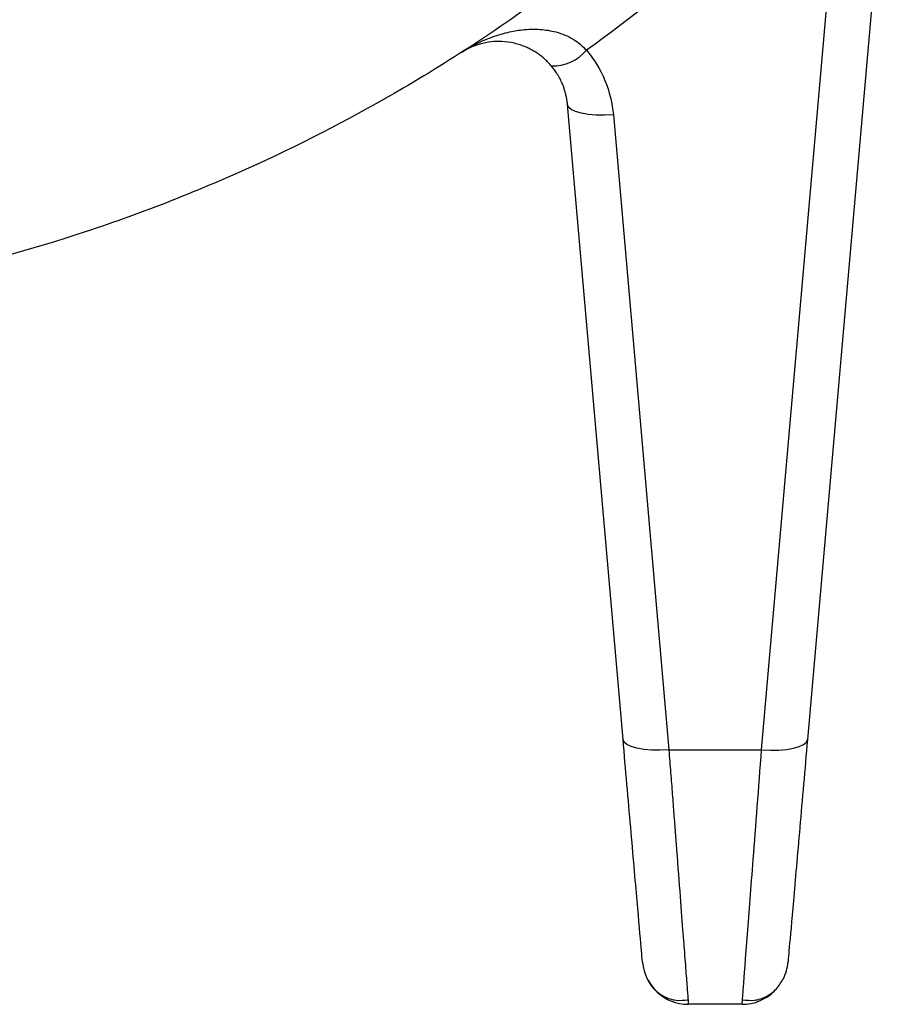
# Model space of a CAD drawing. Header units: millimetres. Extents: x 5 to 597, y 5 to 415.
# Tile 119 of 132: x 498.02 to 501.79, y 303.17 to 307.45. Entities that reach past the tile are written whole.
import ezdxf

# ---------------------------------------------------------------- set-up
doc = ezdxf.new("R2010")
doc.units = ezdxf.units.MM

msp = doc.modelspace()

# ---------------------------------------------------------------- linework, layer by layer
at = {"color": 7, "linetype": 'Continuous', "lineweight": 25}
for p, q in [((501.7911, 308.3331), (501.4399, 304.319)), ((501.2407, 304.2746), (501.5918, 308.2887)), ((500.6387, 304.319), (500.3974, 307.0768)), ((500.5967, 307.0324), (500.8379, 304.2746)), ((500.8379, 304.2746), (501.2407, 304.2746)), ((501.156, 303.1691), (501.1589, 303.2068)), ((501.156, 303.1691), (500.9226, 303.1691))]:
    msp.add_line(p, q, dxfattribs=at)
at = {"color": 7, "linetype": 'Continuous', "lineweight": 25, "flags": 128}
for points in [[(500.5967, 307.0324), (500.5584, 307.0305), (500.5216, 307.031), (500.4876, 307.0338), (500.4576, 307.0389), (500.4328, 307.046), (500.4141, 307.055), (500.4021, 307.0653), (500.3974, 307.0768)], [(500.8379, 304.2746), (500.7997, 304.2728), (500.7629, 304.2732), (500.7289, 304.2761), (500.6989, 304.2811), (500.6741, 304.2883), (500.6554, 304.2972), (500.6434, 304.3076), (500.6387, 304.319)], [(501.2407, 304.2746), (501.2789, 304.2728), (501.3157, 304.2732), (501.3497, 304.2761), (501.3797, 304.2811), (501.4045, 304.2883), (501.4232, 304.2972), (501.4352, 304.3076), (501.4399, 304.319)]]:
    msp.add_lwpolyline(points, dxfattribs=at)
at = {"color": 7, "linetype": 'Continuous', "lineweight": 25}
for centre, radius, start, end in [((500.3325, 307.4386), 0.1939, 268.4508, 319.4052), ((500.9226, 303.3691), 0.2, 185, 270), ((501.156, 303.3691), 0.2, 333.1213, 355), ((501.156, 303.3691), 0.2, 270, 314.5686)]:
    msp.add_arc(centre, radius, start, end, dxfattribs=at)
for points, knots in [([(501.507, 308.6692), (501.4812, 308.6395), (501.4267, 308.5767), (501.3383, 308.4792), (501.2389, 308.3735), (501.1279, 308.2603), (501.0046, 308.1402), (500.8684, 308.0141), (500.7188, 307.8827), (500.555, 307.747), (500.2198, 307.4859), (499.725, 307.156), (499.028, 306.793), (498.3242, 306.5161), (497.5736, 306.3103), (496.8159, 306.187), (496.0414, 306.1454), (495.2667, 306.1865), (494.5083, 306.3096), (493.7574, 306.5151), (493.0626, 306.7881), (492.3651, 307.1492), (491.8086, 307.5181), (491.3697, 307.8704), (491.0887, 308.1235), (490.8682, 308.3424), (490.7019, 308.5198), (490.6101, 308.6251), (490.5716, 308.6692)], [0, 0, 0, 0, 0.0095171, 0.0201242, 0.0318212, 0.0446083, 0.0584853, 0.0734522, 0.0895091, 0.106656, 0.1248927, 0.1923103, 0.2501278, 0.3146956, 0.374777, 0.4379132, 0.4998083, 0.5617764, 0.6249865, 0.6850645, 0.7496237, 0.8050797, 0.8747788, 0.9106986, 0.9411812, 0.966226, 0.9858324, 1, 1, 1, 1]), ([(499.9364, 307.303), (499.9452, 307.3085), (499.9653, 307.321), (499.9993, 307.3395), (500.0327, 307.3551), (500.0789, 307.3737), (500.1326, 307.3904), (500.2054, 307.4034), (500.2757, 307.4054), (500.3384, 307.3958), (500.3861, 307.3797), (500.4217, 307.3617), (500.4534, 307.3398), (500.4711, 307.3214), (500.4797, 307.3125)], [0, 0, 0, 0, 0.054916, 0.124938, 0.204466, 0.249384, 0.387584, 0.499224, 0.633415, 0.749092, 0.81749, 0.881766, 0.942386, 1, 1, 1, 1]), ([(500.3272, 307.2448), (500.3229, 307.2497), (500.3142, 307.2596), (500.3001, 307.2731), (500.2852, 307.2858), (500.2695, 307.2975), (500.2529, 307.3081), (500.2357, 307.3177), (500.2068, 307.3313), (500.1646, 307.345), (500.1138, 307.3516), (500.0638, 307.3499), (500.0205, 307.3413), (499.9768, 307.3263), (499.9512, 307.3116), (499.9364, 307.303)], [0, 0, 0, 0, 0.031887, 0.064877, 0.099095, 0.134652, 0.171648, 0.210171, 0.250299, 0.366655, 0.500379, 0.616193, 0.750418, 0.855646, 1, 1, 1, 1]), ([(500.4797, 307.3125), (500.5124, 307.2739), (500.54, 307.2293), (500.5799, 307.1337), (500.5922, 307.0828), (500.5967, 307.0324)], [0, 0, 0, 0, 0.5, 0.5, 1, 1, 1, 1]), ([(500.3974, 307.0768), (500.3966, 307.0839), (500.3951, 307.0977), (500.3912, 307.1174), (500.3865, 307.1353), (500.3813, 307.1514), (500.3716, 307.1763), (500.3555, 307.2084), (500.3363, 307.2331), (500.3272, 307.2448)], [0, 0, 0, 0, 0.118844, 0.228909, 0.330198, 0.422713, 0.506459, 0.765581, 1, 1, 1, 1]), ([(500.7233, 303.3516), (500.7233, 303.3516), (500.7215, 303.3722), (500.7137, 303.4613), (500.7077, 303.5299), (500.6921, 303.7081), (500.6826, 303.8176), (500.6615, 304.058), (500.6501, 304.1886), (500.6387, 304.319)], [0, 0, 0, 0, 0.25, 0.25, 0.5, 0.5, 0.75, 0.75, 1, 1, 1, 1]), ([(501.4399, 304.319), (501.4285, 304.1886), (501.4171, 304.058), (501.396, 303.8176), (501.3865, 303.7081), (501.3709, 303.5299), (501.3649, 303.4613), (501.3571, 303.3722), (501.3553, 303.3516), (501.3553, 303.3516)], [0, 0, 0, 0, 0.25, 0.25, 0.5, 0.5, 0.75, 0.75, 1, 1, 1, 1]), ([(500.8379, 304.2746), (500.8392, 304.2577), (500.8418, 304.2243), (500.8455, 304.1753), (500.8492, 304.1278), (500.8527, 304.0818), (500.8561, 304.0375), (500.8593, 303.9947), (500.8625, 303.9535), (500.8655, 303.9138), (500.8685, 303.8757), (500.8759, 303.7786), (500.8868, 303.6356), (500.8973, 303.4987), (500.9042, 303.4094), (500.9085, 303.3525), (500.9122, 303.3032), (500.9154, 303.2615), (500.918, 303.2276), (500.9201, 303.2012), (500.9215, 303.1827), (500.9224, 303.1712), (500.9225, 303.1698), (500.9226, 303.1691)], [0, 0, 0, 0, 0.0266375, 0.0527789, 0.0784243, 0.1035736, 0.1282269, 0.1523841, 0.1760454, 0.1992108, 0.2218802, 0.2440537, 0.3756623, 0.50029, 0.5575341, 0.6143449, 0.6707236, 0.7266717, 0.7821904, 0.8372812, 0.8919454, 0.9461845, 1, 1, 1, 1]), ([(500.742, 303.283), (500.7517, 303.2666), (500.7713, 303.2335), (500.8169, 303.2005), (500.8688, 303.1833), (500.9038, 303.187), (500.921, 303.1888)], [0, 0, 0, 0, 0.2472359, 0.5000759, 0.752702, 1, 1, 1, 1]), ([(501.1575, 303.1888), (501.1748, 303.187), (501.2097, 303.1833), (501.2617, 303.2005), (501.3073, 303.2335), (501.3269, 303.2666), (501.3366, 303.283)], [0, 0, 0, 0, 0.247298, 0.499924, 0.752764, 1, 1, 1, 1])]:
    msp.add_open_spline(points, degree=3, knots=knots, dxfattribs=at)
msp.add_open_spline([(501.5918, 308.2887), (501.2545, 307.9288), (500.8803, 307.6003), (500.4797, 307.3125)], degree=3, dxfattribs=at)
at = {"color": 8, "linetype": 'Continuous', "lineweight": 25}
msp.add_open_spline([(501.1589, 303.2068), (501.1597, 303.2159), (501.1618, 303.2437), (501.1775, 303.4511), (501.2045, 303.7991), (501.228, 304.1087), (501.2407, 304.2746)], degree=3, knots=[0, 0, 0, 0, 0.14032, 0.42987, 0.694303, 1, 1, 1, 1], dxfattribs=at)

doc.saveas('drawing.dxf')
